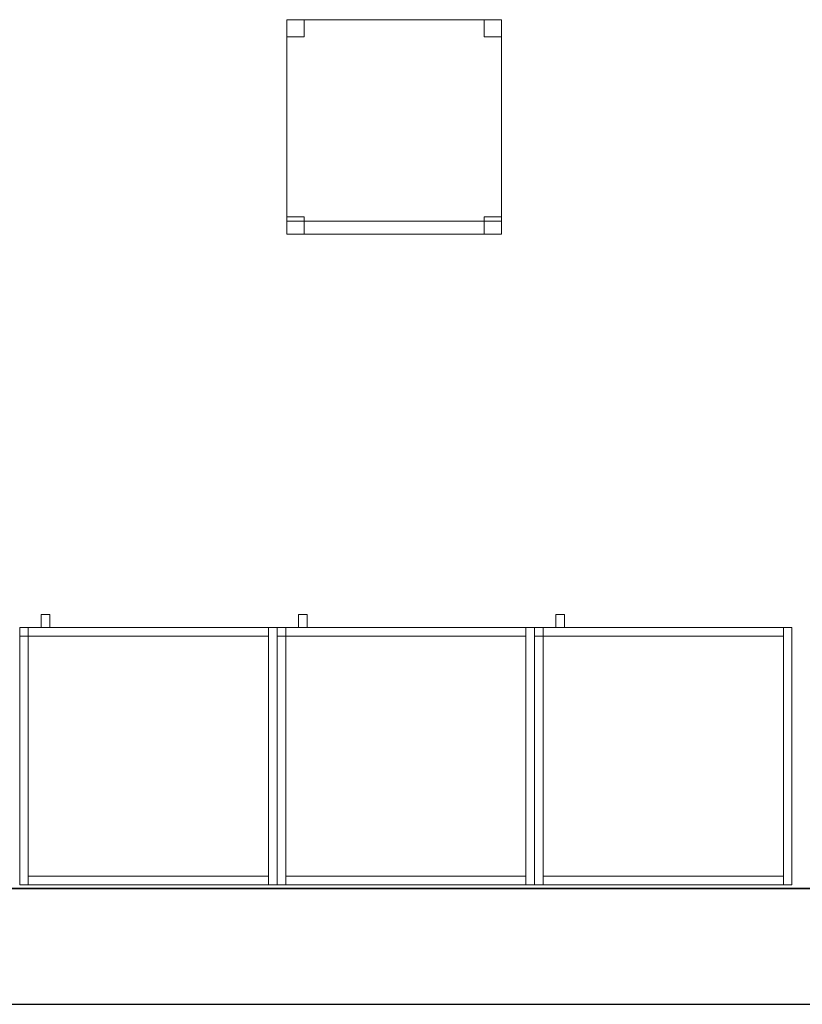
# Model space of a CAD drawing. Header units: metres. Extents: x 397.7 to 427.5, y 12.7 to 28.4.
# Tile 7 of 130: x 408.7 to 410.5, y 12.8 to 15.1. Entities that reach past the tile are written whole.
import ezdxf

# ---------------------------------------------------------------- set-up
doc = ezdxf.new("R2010")
doc.units = ezdxf.units.M
doc.layers.add('01_SUELOS', color=7, linetype='Continuous', lineweight=25, true_color=0x007f00)
for name, color, linetype, lineweight in [('02_MOBILIARIO', 7, 'Continuous', 18), ('A-DETL-____-MBND', 7, 'Continuous', 18), ('A-WALL-____-MCUT', 7, 'Continuous', 25), ('A-WALL-____-OTLN', 7, 'Continuous', 25), ('Mobiliario', 7, 'Continuous', 18)]:
    doc.layers.add(name, color=color, linetype=linetype, lineweight=lineweight)

# ---------------------------------------------------------------- blocks, each defined once
blk = doc.blocks.new('Family - Armai 60x60x60_P4-153681-07_CLI_AIRE_P4')
at = {"layer": '02_MOBILIARIO', "color": 253, "true_color": 0xaaaaaa}
for p, q in [((0.02, 0.6), (0, 0.6)), ((0, 0), (0, 0.6)), ((0, 0.6), (0, 0.58)), ((0, 0.6), (0.02, 0.6)), ((0, 0.6), (0.6, 0.6)), ((0.6, 0.6), (0, 0.6)), ((0, 0), (0, 0.6)), ((0, 0.6), (0, 0)), ((0.02, 0.58), (0.02, 0.6)), ((0.02, 0.6), (0.58, 0.6)), ((0.02, 0.6), (0.02, 0)), ((0.02, 0.6), (0.02, 0.58)), ((0.6, 0.6), (0.58, 0.6)), ((0.58, 0), (0.58, 0.6)), ((0.58, 0.58), (0.58, 0.6)), ((0.6, 0.6), (0.6, 0)), ((0.6, 0.6), (0.6, 0)), ((0.6, 0), (0.6, 0.6)), ((0.02, 0.58), (0, 0.58)), ((0.58, 0.58), (0.02, 0.58)), ((0.02, 0), (0, 0)), ((0.6, 0), (0, 0)), ((0, 0), (0.6, 0)), ((0.02, 0), (0.02, 0.02)), ((0.02, 0.02), (0.58, 0.02)), ((0.58, 0), (0.02, 0)), ((0.58, 0), (0.58, 0.02)), ((0.6, 0), (0.58, 0))]:
    blk.add_line(p, q, dxfattribs=at)
at = {"layer": 'Mobiliario', "color": 253, "true_color": 0xaaaaaa}
for p, q in [((0.02, 0.6), (0, 0.6)), ((0, 0.6), (0, 0)), ((0, 0.6), (0, 0.58)), ((0.02, 0.6), (0, 0.6)), ((0.58, 0.6), (0.02, 0.6)), ((0.02, 0.6), (0.02, 0.58)), ((0.02, 0), (0.02, 0.6)), ((0.02, 0.58), (0.02, 0.6)), ((0.6, 0.6), (0.58, 0.6)), ((0.58, 0.6), (0.58, 0)), ((0.58, 0.58), (0.58, 0.6)), ((0.6, 0), (0.6, 0.6)), ((0, 0.58), (0.02, 0.58)), ((0.02, 0.58), (0.58, 0.58)), ((0, 0), (0.02, 0)), ((0.58, 0.02), (0.02, 0.02)), ((0.02, 0.02), (0.02, 0)), ((0.02, 0), (0.58, 0)), ((0.58, 0), (0.58, 0.02)), ((0.58, 0), (0.6, 0))]:
    blk.add_line(p, q, dxfattribs=at)
blk = doc.blocks.new('Family - Cadira d_Oficina_P4-153979-07_CLI_AIRE_P4')
at = {"layer": 'A-DETL-____-MBND', "color": 253, "true_color": 0xaaaaaa}
for p, q in [((0, 0.46), (0, 0.5)), ((0, 0.5), (0.04, 0.5)), ((0.04, 0.5), (0, 0.5)), ((0, 0.5), (0, 0.46)), ((0, 0.5), (0.5, 0.5)), ((0, 0), (0, 0.5)), ((0.5, 0.5), (0, 0.5)), ((0, 0.5), (0, 0)), ((0.04, 0.5), (0.04, 0.46)), ((0.04, 0.46), (0.04, 0.5)), ((0.46, 0.46), (0.46, 0.5)), ((0.46, 0.5), (0.5, 0.5)), ((0.5, 0.5), (0.46, 0.5)), ((0.46, 0.5), (0.46, 0.46)), ((0.5, 0.5), (0.5, 0.46)), ((0.5, 0.46), (0.5, 0.5)), ((0.5, 0.5), (0.5, 0)), ((0.5, 0), (0.5, 0.5)), ((0.04, 0.46), (0, 0.46)), ((0, 0.46), (0.04, 0.46)), ((0.5, 0.46), (0.46, 0.46)), ((0.46, 0.46), (0.5, 0.46)), ((0, 0), (0, 0.04)), ((0, 0.04), (0.04, 0.04)), ((0.04, 0.04), (0, 0.04)), ((0, 0.04), (0, 0)), ((0, 0), (0, 0.03)), ((0, 0.03), (0.5, 0.03)), ((0.5, 0.03), (0, 0.03)), ((0, 0.03), (0, 0)), ((0.04, 0.04), (0.04, 0)), ((0.04, 0), (0.04, 0.04)), ((0.46, 0), (0.46, 0.04)), ((0.46, 0.04), (0.5, 0.04)), ((0.5, 0.04), (0.46, 0.04)), ((0.46, 0.04), (0.46, 0)), ((0.5, 0.04), (0.5, 0)), ((0.5, 0), (0.5, 0.04)), ((0.5, 0.03), (0.5, 0)), ((0.5, 0), (0.5, 0.03)), ((0.04, 0), (0, 0)), ((0, 0), (0.04, 0)), ((0, 0), (0.5, 0)), ((0.5, 0), (0, 0)), ((0.5, 0), (0.46, 0)), ((0.5, 0), (0, 0)), ((0, 0), (0.5, 0)), ((0.46, 0), (0.5, 0))]:
    blk.add_line(p, q, dxfattribs=at)
blk = doc.blocks.new('Family - Armai 60x60x60_P4-153992-07_CLI_AIRE_P4')
at = {"layer": '02_MOBILIARIO', "color": 253, "true_color": 0xaaaaaa}
for p, q in [((0, 0.6), (0.6, 0.6)), ((0.6, 0.6), (0, 0.6)), ((0, 0), (0, 0.6)), ((0, 0.6), (0, 0)), ((0, 0.6), (0, 0.58)), ((0, 0.6), (0.02, 0.6)), ((0.02, 0.6), (0, 0.6)), ((0, 0), (0, 0.6)), ((0.02, 0.6), (0.02, 0.58)), ((0.02, 0.58), (0.02, 0.6)), ((0.02, 0.6), (0.58, 0.6)), ((0.02, 0.6), (0.02, 0)), ((0.6, 0.6), (0.58, 0.6)), ((0.58, 0), (0.58, 0.6)), ((0.58, 0.58), (0.58, 0.6)), ((0.6, 0.6), (0.6, 0)), ((0.6, 0.6), (0.6, 0)), ((0.6, 0), (0.6, 0.6)), ((0.02, 0.58), (0, 0.58)), ((0.58, 0.58), (0.02, 0.58)), ((0.6, 0), (0, 0)), ((0, 0), (0.6, 0)), ((0.02, 0), (0, 0)), ((0.02, 0), (0.02, 0.02)), ((0.02, 0.02), (0.58, 0.02)), ((0.58, 0), (0.02, 0)), ((0.58, 0), (0.58, 0.02)), ((0.6, 0), (0.58, 0))]:
    blk.add_line(p, q, dxfattribs=at)
at = {"layer": 'Mobiliario', "color": 253, "true_color": 0xaaaaaa}
for p, q in [((0, 0.6), (0, 0.58)), ((0.02, 0.6), (0, 0.6)), ((0.02, 0.6), (0, 0.6)), ((0, 0.6), (0, 0)), ((0.02, 0.58), (0.02, 0.6)), ((0.58, 0.6), (0.02, 0.6)), ((0.02, 0.6), (0.02, 0.58)), ((0.02, 0), (0.02, 0.6)), ((0.6, 0.6), (0.58, 0.6)), ((0.58, 0.6), (0.58, 0)), ((0.58, 0.58), (0.58, 0.6)), ((0.6, 0), (0.6, 0.6)), ((0, 0.58), (0.02, 0.58)), ((0.02, 0.58), (0.58, 0.58)), ((0, 0), (0.02, 0)), ((0.58, 0.02), (0.02, 0.02)), ((0.02, 0.02), (0.02, 0)), ((0.02, 0), (0.58, 0)), ((0.58, 0), (0.58, 0.02)), ((0.58, 0), (0.6, 0))]:
    blk.add_line(p, q, dxfattribs=at)
blk = doc.blocks.new('Family - Armai 60x60x60_P4-154118-07_CLI_AIRE_P4')
at = {"layer": 'A-DETL-____-MBND', "color": 253, "true_color": 0xaaaaaa}
for p, q in [((0.05, 0.6), (0.05, 0.63)), ((0.05, 0.63), (0.07, 0.63)), ((0.05, 0.6), (0.05, 0.63)), ((0.07, 0.63), (0.05, 0.63)), ((0.07, 0.63), (0.07, 0.6)), ((0.07, 0.6), (0.07, 0.63)), ((0, 0.6), (0.02, 0.6)), ((0.02, 0.6), (0, 0.6)), ((0, 0), (0, 0.6)), ((0, 0.6), (0, 0)), ((0, 0.6), (0.6, 0.6)), ((0.6, 0.6), (0, 0.6)), ((0, 0), (0, 0.6)), ((0, 0.6), (0, 0)), ((0, 0.6), (0.6, 0.6)), ((0.6, 0.6), (0, 0.6)), ((0, 0), (0, 0.6)), ((0, 0.6), (0, 0)), ((0, 0.58), (0, 0.6)), ((0, 0.6), (0, 0.58)), ((0, 0.6), (0.02, 0.6)), ((0.02, 0.6), (0, 0.6)), ((0.02, 0.6), (0.02, 0)), ((0.02, 0), (0.02, 0.6)), ((0.02, 0.58), (0.02, 0.6)), ((0.02, 0.6), (0.58, 0.6)), ((0.02, 0.58), (0.02, 0.6)), ((0.58, 0.6), (0.02, 0.6)), ((0.02, 0.6), (0.02, 0.58)), ((0.02, 0.6), (0.02, 0.58)), ((0.07, 0.6), (0.05, 0.6)), ((0.05, 0.6), (0.07, 0.6)), ((0.58, 0.6), (0.6, 0.6)), ((0.6, 0.6), (0.58, 0.6)), ((0.58, 0), (0.58, 0.6)), ((0.58, 0.6), (0.58, 0)), ((0.58, 0.6), (0.58, 0.58)), ((0.58, 0.58), (0.58, 0.6)), ((0.6, 0.6), (0.6, 0)), ((0.6, 0), (0.6, 0.6)), ((0.6, 0.6), (0.6, 0)), ((0.6, 0), (0.6, 0.6)), ((0.6, 0.6), (0.6, 0)), ((0.6, 0), (0.6, 0.6)), ((0.02, 0.58), (0, 0.58)), ((0, 0.58), (0.02, 0.58)), ((0.58, 0.58), (0.02, 0.58)), ((0.02, 0.58), (0.58, 0.58)), ((0.02, 0), (0, 0)), ((0.02, 0), (0, 0)), ((0.6, 0), (0, 0)), ((0, 0), (0.6, 0)), ((0.6, 0), (0, 0)), ((0, 0), (0.6, 0)), ((0.02, 0), (0.02, 0.02)), ((0.02, 0.02), (0.58, 0.02)), ((0.02, 0), (0.02, 0.02)), ((0.58, 0.02), (0.02, 0.02)), ((0.58, 0), (0.02, 0)), ((0.02, 0), (0.58, 0)), ((0.58, 0.02), (0.58, 0)), ((0.58, 0), (0.58, 0.02)), ((0.6, 0), (0.58, 0)), ((0.6, 0), (0.58, 0))]:
    blk.add_line(p, q, dxfattribs=at)
blk = doc.blocks.new('Family - Armai 60x60x60_P4-154162-07_CLI_AIRE_P4')
at = {"layer": '02_MOBILIARIO', "color": 253, "true_color": 0xaaaaaa}
for p, q in [((0.02, 0.6), (0, 0.6)), ((0, 0), (0, 0.6)), ((0, 0.6), (0, 0.58)), ((0, 0.6), (0.02, 0.6)), ((0, 0.6), (0.6, 0.6)), ((0.6, 0.6), (0, 0.6)), ((0, 0), (0, 0.6)), ((0, 0.6), (0, 0)), ((0.02, 0.6), (0.02, 0)), ((0.02, 0.6), (0.02, 0.58)), ((0.02, 0.58), (0.02, 0.6)), ((0.02, 0.6), (0.58, 0.6)), ((0.6, 0.6), (0.58, 0.6)), ((0.58, 0), (0.58, 0.6)), ((0.58, 0.58), (0.58, 0.6)), ((0.6, 0.6), (0.6, 0)), ((0.6, 0.6), (0.6, 0)), ((0.6, 0), (0.6, 0.6)), ((0.02, 0.58), (0, 0.58)), ((0.58, 0.58), (0.02, 0.58)), ((0.02, 0), (0, 0)), ((0.6, 0), (0, 0)), ((0, 0), (0.6, 0)), ((0.02, 0), (0.02, 0.02)), ((0.02, 0.02), (0.58, 0.02)), ((0.58, 0), (0.02, 0)), ((0.58, 0), (0.58, 0.02)), ((0.6, 0), (0.58, 0))]:
    blk.add_line(p, q, dxfattribs=at)
at = {"layer": 'Mobiliario', "color": 253, "true_color": 0xaaaaaa}
for p, q in [((0.02, 0.6), (0, 0.6)), ((0, 0.6), (0, 0)), ((0, 0.6), (0, 0.58)), ((0.02, 0.6), (0, 0.6)), ((0.02, 0), (0.02, 0.6)), ((0.02, 0.58), (0.02, 0.6)), ((0.58, 0.6), (0.02, 0.6)), ((0.02, 0.6), (0.02, 0.58)), ((0.6, 0.6), (0.58, 0.6)), ((0.58, 0.6), (0.58, 0)), ((0.58, 0.58), (0.58, 0.6)), ((0.6, 0), (0.6, 0.6)), ((0, 0.58), (0.02, 0.58)), ((0.02, 0.58), (0.58, 0.58)), ((0, 0), (0.02, 0)), ((0.58, 0.02), (0.02, 0.02)), ((0.02, 0.02), (0.02, 0)), ((0.02, 0), (0.58, 0)), ((0.58, 0), (0.58, 0.02)), ((0.58, 0), (0.6, 0))]:
    blk.add_line(p, q, dxfattribs=at)
blk = doc.blocks.new('Family - Mur P4-154190-07_CLI_AIRE_P4')
at = {"layer": 'A-WALL-____-MCUT', "color": 253, "true_color": 0xaaaaaa}
for p, q in [((25.4717, 0.27), (0.0535, 0.27)), ((0, 0), (25.4157, 0))]:
    blk.add_line(p, q, dxfattribs=at)
at = {"layer": 'A-WALL-____-OTLN', "color": 253, "true_color": 0xaaaaaa}
for p, q in [((25.4717, 0.27), (0.0535, 0.27)), ((0, 0), (25.4157, 0))]:
    blk.add_line(p, q, dxfattribs=at)
at = {"layer": 'A-WALL-____-OTLN', "color": 253, "lineweight": 18, "true_color": 0xaaaaaa}
blk.add_line((0, 0), (25.4157, 0), dxfattribs=at)
blk = doc.blocks.new('Family - Armai 60x60x60_P4-154264-07_CLI_AIRE_P4')
at = {"layer": 'A-DETL-____-MBND', "color": 253, "true_color": 0xaaaaaa}
for p, q in [((0.05, 0.6), (0.05, 0.63)), ((0.05, 0.63), (0.07, 0.63)), ((0.05, 0.6), (0.05, 0.63)), ((0.07, 0.63), (0.05, 0.63)), ((0.07, 0.63), (0.07, 0.6)), ((0.07, 0.6), (0.07, 0.63)), ((0, 0.6), (0.02, 0.6)), ((0.02, 0.6), (0, 0.6)), ((0, 0), (0, 0.6)), ((0, 0.6), (0, 0)), ((0, 0.58), (0, 0.6)), ((0, 0.6), (0, 0.58)), ((0, 0.6), (0.02, 0.6)), ((0.02, 0.6), (0, 0.6)), ((0, 0.6), (0.6, 0.6)), ((0.6, 0.6), (0, 0.6)), ((0, 0), (0, 0.6)), ((0, 0.6), (0, 0)), ((0, 0.6), (0.6, 0.6)), ((0.6, 0.6), (0, 0.6)), ((0, 0), (0, 0.6)), ((0, 0.6), (0, 0)), ((0.02, 0.6), (0.02, 0)), ((0.02, 0), (0.02, 0.6)), ((0.02, 0.6), (0.02, 0.58)), ((0.02, 0.6), (0.02, 0.58)), ((0.02, 0.58), (0.02, 0.6)), ((0.02, 0.6), (0.58, 0.6)), ((0.02, 0.58), (0.02, 0.6)), ((0.58, 0.6), (0.02, 0.6)), ((0.07, 0.6), (0.05, 0.6)), ((0.05, 0.6), (0.07, 0.6)), ((0.58, 0.6), (0.6, 0.6)), ((0.6, 0.6), (0.58, 0.6)), ((0.58, 0), (0.58, 0.6)), ((0.58, 0.6), (0.58, 0)), ((0.58, 0.6), (0.58, 0.58)), ((0.58, 0.58), (0.58, 0.6)), ((0.6, 0.6), (0.6, 0)), ((0.6, 0), (0.6, 0.6)), ((0.6, 0.6), (0.6, 0)), ((0.6, 0), (0.6, 0.6)), ((0.6, 0.6), (0.6, 0)), ((0.6, 0), (0.6, 0.6)), ((0.02, 0.58), (0, 0.58)), ((0, 0.58), (0.02, 0.58)), ((0.58, 0.58), (0.02, 0.58)), ((0.02, 0.58), (0.58, 0.58)), ((0.02, 0), (0, 0)), ((0.02, 0), (0, 0)), ((0.6, 0), (0, 0)), ((0, 0), (0.6, 0)), ((0.6, 0), (0, 0)), ((0, 0), (0.6, 0)), ((0.02, 0), (0.02, 0.02)), ((0.02, 0.02), (0.58, 0.02)), ((0.02, 0), (0.02, 0.02)), ((0.58, 0.02), (0.02, 0.02)), ((0.58, 0), (0.02, 0)), ((0.02, 0), (0.58, 0)), ((0.58, 0.02), (0.58, 0)), ((0.58, 0), (0.58, 0.02)), ((0.6, 0), (0.58, 0)), ((0.6, 0), (0.58, 0))]:
    blk.add_line(p, q, dxfattribs=at)
blk = doc.blocks.new('Family - Armai 60x60x60_P4-154276-07_CLI_AIRE_P4')
at = {"layer": 'A-DETL-____-MBND', "color": 253, "true_color": 0xaaaaaa}
for p, q in [((0.05, 0.6), (0.05, 0.63)), ((0.05, 0.63), (0.07, 0.63)), ((0.05, 0.6), (0.05, 0.63)), ((0.07, 0.63), (0.05, 0.63)), ((0.07, 0.63), (0.07, 0.6)), ((0.07, 0.6), (0.07, 0.63)), ((0, 0.58), (0, 0.6)), ((0, 0.6), (0, 0.58)), ((0, 0.6), (0.02, 0.6)), ((0.02, 0.6), (0, 0.6)), ((0, 0.6), (0.6, 0.6)), ((0.6, 0.6), (0, 0.6)), ((0, 0), (0, 0.6)), ((0, 0.6), (0, 0)), ((0, 0.6), (0.6, 0.6)), ((0.6, 0.6), (0, 0.6)), ((0, 0), (0, 0.6)), ((0, 0.6), (0, 0)), ((0, 0.6), (0.02, 0.6)), ((0.02, 0.6), (0, 0.6)), ((0, 0), (0, 0.6)), ((0, 0.6), (0, 0)), ((0.02, 0.6), (0.02, 0.58)), ((0.02, 0.6), (0.02, 0.58)), ((0.02, 0.6), (0.02, 0)), ((0.02, 0), (0.02, 0.6)), ((0.02, 0.58), (0.02, 0.6)), ((0.02, 0.6), (0.58, 0.6)), ((0.02, 0.58), (0.02, 0.6)), ((0.58, 0.6), (0.02, 0.6)), ((0.07, 0.6), (0.05, 0.6)), ((0.05, 0.6), (0.07, 0.6)), ((0.58, 0.6), (0.6, 0.6)), ((0.6, 0.6), (0.58, 0.6)), ((0.58, 0), (0.58, 0.6)), ((0.58, 0.6), (0.58, 0)), ((0.58, 0.6), (0.58, 0.58)), ((0.58, 0.58), (0.58, 0.6)), ((0.6, 0.6), (0.6, 0)), ((0.6, 0), (0.6, 0.6)), ((0.6, 0.6), (0.6, 0)), ((0.6, 0), (0.6, 0.6)), ((0.6, 0.6), (0.6, 0)), ((0.6, 0), (0.6, 0.6)), ((0.02, 0.58), (0, 0.58)), ((0, 0.58), (0.02, 0.58)), ((0.58, 0.58), (0.02, 0.58)), ((0.02, 0.58), (0.58, 0.58)), ((0.6, 0), (0, 0)), ((0, 0), (0.6, 0)), ((0.6, 0), (0, 0)), ((0, 0), (0.6, 0)), ((0.02, 0), (0, 0)), ((0.02, 0), (0, 0)), ((0.02, 0), (0.02, 0.02)), ((0.02, 0.02), (0.58, 0.02)), ((0.02, 0), (0.02, 0.02)), ((0.58, 0.02), (0.02, 0.02)), ((0.58, 0), (0.02, 0)), ((0.02, 0), (0.58, 0)), ((0.58, 0.02), (0.58, 0)), ((0.58, 0), (0.58, 0.02)), ((0.6, 0), (0.58, 0)), ((0.6, 0), (0.58, 0))]:
    blk.add_line(p, q, dxfattribs=at)
blk = doc.blocks.new('Family - Armai 60x60x60_P4-154278-07_CLI_AIRE_P4')
at = {"layer": 'A-DETL-____-MBND', "color": 253, "true_color": 0xaaaaaa}
for p, q in [((0.05, 0.6), (0.05, 0.63)), ((0.05, 0.63), (0.07, 0.63)), ((0.05, 0.6), (0.05, 0.63)), ((0.07, 0.63), (0.05, 0.63)), ((0.07, 0.63), (0.07, 0.6)), ((0.07, 0.6), (0.07, 0.63)), ((0, 0.58), (0, 0.6)), ((0, 0.6), (0, 0.58)), ((0, 0.6), (0.02, 0.6)), ((0.02, 0.6), (0, 0.6)), ((0, 0.6), (0.6, 0.6)), ((0.6, 0.6), (0, 0.6)), ((0, 0), (0, 0.6)), ((0, 0.6), (0, 0)), ((0, 0.6), (0.02, 0.6)), ((0.02, 0.6), (0, 0.6)), ((0, 0), (0, 0.6)), ((0, 0.6), (0, 0)), ((0, 0.6), (0.6, 0.6)), ((0.6, 0.6), (0, 0.6)), ((0, 0), (0, 0.6)), ((0, 0.6), (0, 0)), ((0.02, 0.6), (0.02, 0.58)), ((0.02, 0.6), (0.02, 0.58)), ((0.02, 0.6), (0.02, 0)), ((0.02, 0), (0.02, 0.6)), ((0.02, 0.58), (0.02, 0.6)), ((0.02, 0.6), (0.58, 0.6)), ((0.02, 0.58), (0.02, 0.6)), ((0.58, 0.6), (0.02, 0.6)), ((0.07, 0.6), (0.05, 0.6)), ((0.05, 0.6), (0.07, 0.6)), ((0.58, 0.6), (0.58, 0.58)), ((0.58, 0.58), (0.58, 0.6)), ((0.58, 0.6), (0.6, 0.6)), ((0.6, 0.6), (0.58, 0.6)), ((0.58, 0), (0.58, 0.6)), ((0.58, 0.6), (0.58, 0)), ((0.6, 0.6), (0.6, 0)), ((0.6, 0), (0.6, 0.6)), ((0.6, 0.6), (0.6, 0)), ((0.6, 0), (0.6, 0.6)), ((0.6, 0.6), (0.6, 0)), ((0.6, 0), (0.6, 0.6)), ((0.02, 0.58), (0, 0.58)), ((0, 0.58), (0.02, 0.58)), ((0.58, 0.58), (0.02, 0.58)), ((0.02, 0.58), (0.58, 0.58)), ((0.6, 0), (0, 0)), ((0, 0), (0.6, 0)), ((0.02, 0), (0, 0)), ((0.02, 0), (0, 0)), ((0.6, 0), (0, 0)), ((0, 0), (0.6, 0)), ((0.02, 0), (0.02, 0.02)), ((0.02, 0.02), (0.58, 0.02)), ((0.02, 0), (0.02, 0.02)), ((0.58, 0.02), (0.02, 0.02)), ((0.58, 0), (0.02, 0)), ((0.02, 0), (0.58, 0)), ((0.58, 0.02), (0.58, 0)), ((0.58, 0), (0.58, 0.02)), ((0.6, 0), (0.58, 0)), ((0.6, 0), (0.58, 0))]:
    blk.add_line(p, q, dxfattribs=at)
blk = doc.blocks.new('Family - Armai 60x60x60_P4-154380-07_CLI_AIRE_P4')
at = {"layer": 'A-DETL-____-MBND', "color": 253, "true_color": 0xaaaaaa}
for p, q in [((0.05, 0.6), (0.05, 0.63)), ((0.05, 0.63), (0.07, 0.63)), ((0.05, 0.6), (0.05, 0.63)), ((0.07, 0.63), (0.05, 0.63)), ((0.07, 0.63), (0.07, 0.6)), ((0.07, 0.6), (0.07, 0.63)), ((0, 0.6), (0.02, 0.6)), ((0.02, 0.6), (0, 0.6)), ((0, 0), (0, 0.6)), ((0, 0.6), (0, 0)), ((0, 0.6), (0.6, 0.6)), ((0.6, 0.6), (0, 0.6)), ((0, 0), (0, 0.6)), ((0, 0.6), (0, 0)), ((0, 0.6), (0.6, 0.6)), ((0.6, 0.6), (0, 0.6)), ((0, 0), (0, 0.6)), ((0, 0.6), (0, 0)), ((0, 0.58), (0, 0.6)), ((0, 0.6), (0, 0.58)), ((0, 0.6), (0.02, 0.6)), ((0.02, 0.6), (0, 0.6)), ((0.02, 0.6), (0.02, 0)), ((0.02, 0), (0.02, 0.6)), ((0.02, 0.6), (0.02, 0.58)), ((0.02, 0.6), (0.02, 0.58)), ((0.02, 0.58), (0.02, 0.6)), ((0.02, 0.6), (0.58, 0.6)), ((0.02, 0.58), (0.02, 0.6)), ((0.58, 0.6), (0.02, 0.6)), ((0.07, 0.6), (0.05, 0.6)), ((0.05, 0.6), (0.07, 0.6)), ((0.58, 0.6), (0.6, 0.6)), ((0.6, 0.6), (0.58, 0.6)), ((0.58, 0), (0.58, 0.6)), ((0.58, 0.6), (0.58, 0)), ((0.58, 0.6), (0.58, 0.58)), ((0.58, 0.58), (0.58, 0.6)), ((0.6, 0.6), (0.6, 0)), ((0.6, 0), (0.6, 0.6)), ((0.6, 0.6), (0.6, 0)), ((0.6, 0), (0.6, 0.6)), ((0.6, 0.6), (0.6, 0)), ((0.6, 0), (0.6, 0.6)), ((0.02, 0.58), (0, 0.58)), ((0, 0.58), (0.02, 0.58)), ((0.58, 0.58), (0.02, 0.58)), ((0.02, 0.58), (0.58, 0.58)), ((0.02, 0), (0, 0)), ((0.02, 0), (0, 0)), ((0.6, 0), (0, 0)), ((0, 0), (0.6, 0)), ((0.6, 0), (0, 0)), ((0, 0), (0.6, 0)), ((0.02, 0), (0.02, 0.02)), ((0.02, 0.02), (0.58, 0.02)), ((0.02, 0), (0.02, 0.02)), ((0.58, 0.02), (0.02, 0.02)), ((0.58, 0), (0.02, 0)), ((0.02, 0), (0.58, 0)), ((0.58, 0.02), (0.58, 0)), ((0.58, 0), (0.58, 0.02)), ((0.6, 0), (0.58, 0)), ((0.6, 0), (0.58, 0))]:
    blk.add_line(p, q, dxfattribs=at)
blk = doc.blocks.new('Family - Armai 60x60x60_P4-154426-07_CLI_AIRE_P4')
at = {"layer": 'A-DETL-____-MBND', "color": 253, "true_color": 0xaaaaaa}
for p, q in [((0.05, 0.6), (0.05, 0.63)), ((0.05, 0.63), (0.07, 0.63)), ((0.05, 0.6), (0.05, 0.63)), ((0.07, 0.63), (0.05, 0.63)), ((0.07, 0.63), (0.07, 0.6)), ((0.07, 0.6), (0.07, 0.63)), ((0, 0.6), (0.6, 0.6)), ((0.6, 0.6), (0, 0.6)), ((0, 0), (0, 0.6)), ((0, 0.6), (0, 0)), ((0, 0.58), (0, 0.6)), ((0, 0.6), (0, 0.58)), ((0, 0.6), (0.02, 0.6)), ((0.02, 0.6), (0, 0.6)), ((0, 0.6), (0.6, 0.6)), ((0.6, 0.6), (0, 0.6)), ((0, 0), (0, 0.6)), ((0, 0.6), (0, 0)), ((0, 0.6), (0.02, 0.6)), ((0.02, 0.6), (0, 0.6)), ((0, 0), (0, 0.6)), ((0, 0.6), (0, 0)), ((0.02, 0.58), (0.02, 0.6)), ((0.02, 0.6), (0.58, 0.6)), ((0.02, 0.58), (0.02, 0.6)), ((0.58, 0.6), (0.02, 0.6)), ((0.02, 0.6), (0.02, 0.58)), ((0.02, 0.6), (0.02, 0.58)), ((0.02, 0.6), (0.02, 0)), ((0.02, 0), (0.02, 0.6)), ((0.07, 0.6), (0.05, 0.6)), ((0.05, 0.6), (0.07, 0.6)), ((0.58, 0.6), (0.58, 0.58)), ((0.58, 0.58), (0.58, 0.6)), ((0.58, 0.6), (0.6, 0.6)), ((0.6, 0.6), (0.58, 0.6)), ((0.58, 0), (0.58, 0.6)), ((0.58, 0.6), (0.58, 0)), ((0.6, 0.6), (0.6, 0)), ((0.6, 0), (0.6, 0.6)), ((0.6, 0.6), (0.6, 0)), ((0.6, 0), (0.6, 0.6)), ((0.6, 0.6), (0.6, 0)), ((0.6, 0), (0.6, 0.6)), ((0.02, 0.58), (0, 0.58)), ((0, 0.58), (0.02, 0.58)), ((0.58, 0.58), (0.02, 0.58)), ((0.02, 0.58), (0.58, 0.58)), ((0.6, 0), (0, 0)), ((0, 0), (0.6, 0)), ((0.6, 0), (0, 0)), ((0, 0), (0.6, 0)), ((0.02, 0), (0, 0)), ((0.02, 0), (0, 0)), ((0.02, 0), (0.02, 0.02)), ((0.02, 0.02), (0.58, 0.02)), ((0.02, 0), (0.02, 0.02)), ((0.58, 0.02), (0.02, 0.02)), ((0.58, 0), (0.02, 0)), ((0.02, 0), (0.58, 0)), ((0.58, 0.02), (0.58, 0)), ((0.58, 0), (0.58, 0.02)), ((0.6, 0), (0.58, 0)), ((0.6, 0), (0.58, 0))]:
    blk.add_line(p, q, dxfattribs=at)
blk = doc.blocks.new('Family - LONDR55-XX_ZZ-ARQ-CAA-M3D-Londres55-154484-07_CLI_AIRE_P4')
at = {"layer": '01_SUELOS', "color": 9, "true_color": 0xaad4aa}
for p, q in [((0, 0), (25.4182, 0)), ((25.4182, 0), (0, 0))]:
    blk.add_line(p, q, dxfattribs=at)
blk = doc.blocks.new('LONDR55-XX_ZZ-ARQ-CAA-M3D-Londres55_ifc-1-07_CLI_AIRE_P4')
at = {"layer": '01_SUELOS', "color": 253, "lineweight": 18, "true_color": 0xaaaaaa}
blk.add_blockref('Family - LONDR55-XX_ZZ-ARQ-CAA-M3D-Londres55-154484-07_CLI_AIRE_P4', (398.2952, 13.1106), dxfattribs=at)
at = {"layer": '02_MOBILIARIO', "color": 253, "lineweight": 18, "true_color": 0xaaaaaa}
for name, p in [('Family - Cadira d_Oficina_P4-153979-07_CLI_AIRE_P4', (409.3082, 14.6372)), ('Family - Armai 60x60x60_P4-154264-07_CLI_AIRE_P4', (408.6853, 13.1195)), ('Family - Armai 60x60x60_P4-154278-07_CLI_AIRE_P4', (408.6853, 13.1195)), ('Family - Armai 60x60x60_P4-154118-07_CLI_AIRE_P4', (409.2853, 13.1195)), ('Family - Armai 60x60x60_P4-154380-07_CLI_AIRE_P4', (409.2853, 13.1195)), ('Family - Armai 60x60x60_P4-154276-07_CLI_AIRE_P4', (409.8853, 13.1195)), ('Family - Armai 60x60x60_P4-154426-07_CLI_AIRE_P4', (409.8853, 13.1195)), ('Family - Armai 60x60x60_P4-153681-07_CLI_AIRE_P4', (408.6853, 13.1195)), ('Family - Armai 60x60x60_P4-154162-07_CLI_AIRE_P4', (409.2853, 13.1195)), ('Family - Armai 60x60x60_P4-153992-07_CLI_AIRE_P4', (409.8853, 13.1195))]:
    blk.add_blockref(name, p, dxfattribs=at)
at = {"layer": 'A-WALL-____-OTLN', "color": 253, "lineweight": 18, "true_color": 0xaaaaaa}
blk.add_blockref('Family - Mur P4-154190-07_CLI_AIRE_P4', (398.2417, 12.8406), dxfattribs=at)

msp = doc.modelspace()

# ---------------------------------------------------------------- block references
at = {"lineweight": 5}
msp.add_blockref('LONDR55-XX_ZZ-ARQ-CAA-M3D-Londres55_ifc-1-07_CLI_AIRE_P4', (0, 0), dxfattribs=at)

doc.saveas('drawing.dxf')
